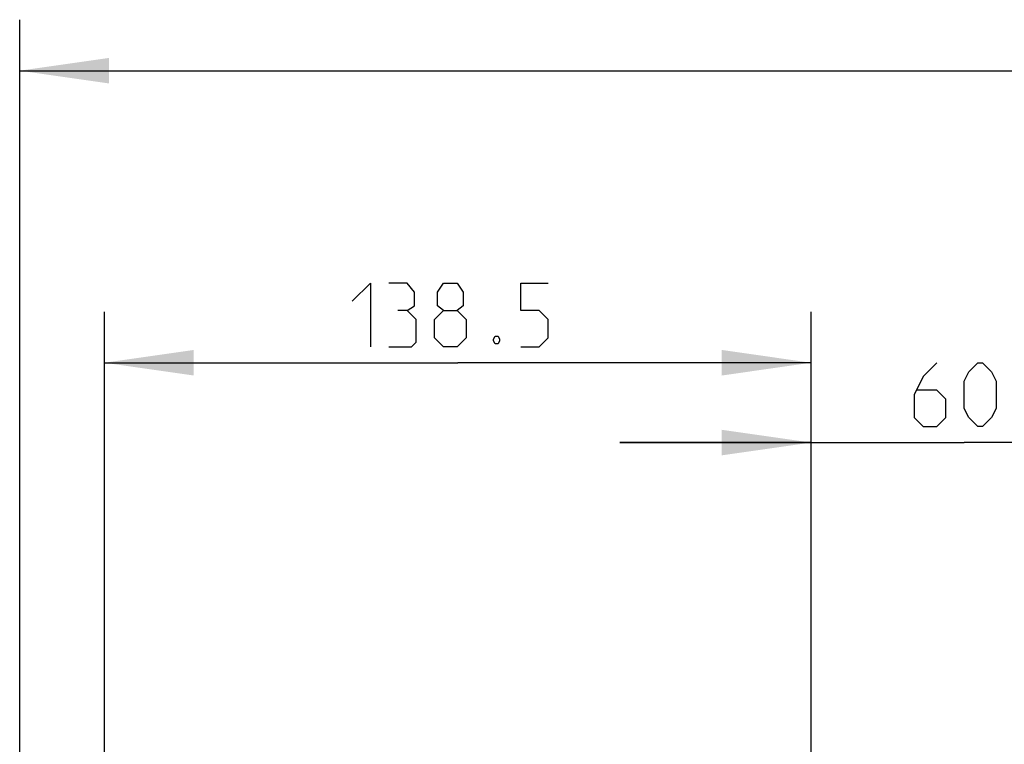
# Model space of a CAD drawing. Extents: x 0 to 420, y 0 to 297.
# Tile 6 of 77: x 37 to 76, y 65 to 93. Entities that reach past the tile are written whole.
import ezdxf

# ---------------------------------------------------------------- set-up
doc = ezdxf.new("R2010")
doc.units = 0
doc.header["$LTSCALE"] = 23.1
doc.layers.get('0').update_dxf_attribs({"linetype": 'CONTINUOUS'})
doc.layers.add('DIM_PILOTEES', color=7, linetype='CONTINUOUS')
doc.dimstyles.get("Standard").update_dxf_attribs({"dimtxt": 2.5, "dimasz": 2.5, "dimexe": 1.25, "dimexo": 0.625, "dimtad": 1, "dimcen": 2.5, "dimazin": 3, "dimtfac": 1, "dimtmove": 0, "dimatfit": 3})

# ---------------------------------------------------------------- blocks, each defined once
blk = doc.blocks.new('_FILLED')
at = {"color": 0, "linetype": 'BYBLOCK'}
blk.add_solid([(0, 0), (-1, 0.143), (-1, -0.143)], dxfattribs=at)
blk = doc.blocks.new('*D9')
at = {"layer": 'DIM_PILOTEES', "color": 2, "linetype": 'CONTINUOUS'}
for p, q in [((40.306, 50.56), (40.306, 81.963)), ((68.006, 50.56), (68.006, 81.963)), ((40.306, 79.963), (54.156, 79.963)), ((68.006, 79.963), (54.156, 79.963))]:
    blk.add_line(p, q, dxfattribs=at)
at = {"layer": 'DIM_PILOTEES', "color": 2, "linetype": 'CONTINUOUS', "xscale": 3.5, "yscale": 3.5, "zscale": 3.5, "rotation": 180}
blk.add_blockref('_FILLED', (40.306, 79.963), dxfattribs=at)
at = {"layer": 'DIM_PILOTEES', "color": 2, "linetype": 'CONTINUOUS', "xscale": 3.5, "yscale": 3.5, "zscale": 3.5}
blk.add_blockref('_FILLED', (68.006, 79.963), dxfattribs=at)
blk = doc.blocks.new('*D11')
at = {"layer": 'DIM_PILOTEES', "color": 2, "linetype": 'CONTINUOUS'}
for p, q in [((68.006, 50.56), (68.006, 78.834)), ((80.006, 50.56), (80.006, 78.834)), ((68.006, 76.834), (60.506, 76.834)), ((60.506, 76.834), (74.006, 76.834)), ((87.506, 76.834), (74.006, 76.834)), ((80.006, 76.834), (87.506, 76.834))]:
    blk.add_line(p, q, dxfattribs=at)
at = {"layer": 'DIM_PILOTEES', "color": 2, "linetype": 'CONTINUOUS', "xscale": 3.5, "yscale": 3.5, "zscale": 3.5}
blk.add_blockref('_FILLED', (68.006, 76.834), dxfattribs=at)
at = {"layer": 'DIM_PILOTEES', "color": 2, "linetype": 'CONTINUOUS', "xscale": 3.5, "yscale": 3.5, "zscale": 3.5, "rotation": 180}
blk.add_blockref('_FILLED', (80.006, 76.834), dxfattribs=at)
blk = doc.blocks.new('*D12')
at = {"layer": 'DIM_PILOTEES', "color": 2, "linetype": 'CONTINUOUS'}
for p, q in [((36.986, 54.8), (36.986, 93.411)), ((231.006, 53.56), (231.006, 93.411)), ((36.986, 91.411), (133.996, 91.411)), ((231.006, 91.411), (133.996, 91.411))]:
    blk.add_line(p, q, dxfattribs=at)
at = {"layer": 'DIM_PILOTEES', "color": 2, "linetype": 'CONTINUOUS', "xscale": 3.5, "yscale": 3.5, "zscale": 3.5, "rotation": 180}
blk.add_blockref('_FILLED', (36.986, 91.411), dxfattribs=at)
at = {"layer": 'DIM_PILOTEES', "color": 2, "linetype": 'CONTINUOUS', "xscale": 3.5, "yscale": 3.5, "zscale": 3.5}
blk.add_blockref('_FILLED', (231.006, 91.411), dxfattribs=at)

msp = doc.modelspace()

# ---------------------------------------------------------------- linework, layer by layer
at = {"layer": 'DIM_PILOTEES', "color": 2, "linetype": 'CONTINUOUS'}
for points in [[(50.024, 82.374), (50.739, 83.088), (50.739, 80.588)], [(52.167, 82.017), (52.465, 82.195), (52.465, 82.731), (52.167, 83.088), (51.453, 83.088)], [(53.596, 82.017), (53.358, 82.195), (53.358, 82.731), (53.596, 83.088), (54.131, 83.088), (54.369, 82.731), (54.369, 82.195), (54.131, 82.017), (54.489, 81.66), (54.489, 80.945), (54.131, 80.588), (53.596, 80.588), (53.239, 80.945)], [(56.631, 80.588), (57.346, 80.588), (57.703, 80.945), (57.703, 81.66), (57.346, 82.017), (56.631, 82.017), (56.631, 83.088), (57.703, 83.088)], [(51.453, 80.588), (52.346, 80.588), (52.524, 80.767), (52.524, 81.66), (52.167, 82.017), (51.81, 82.017)], [(53.239, 80.945), (53.239, 81.66), (53.596, 82.017), (54.131, 82.017)], [(55.739, 81.005), (55.798, 80.886), (55.798, 80.826), (55.739, 80.707), (55.619, 80.707), (55.56, 80.826), (55.56, 80.886), (55.619, 81.005), (55.739, 81.005)], [(72.935, 79.959), (72.399, 79.424), (72.042, 78.709), (72.042, 77.817), (72.399, 77.459), (72.935, 77.459), (73.292, 77.817), (73.292, 78.531), (72.935, 78.888), (72.161, 78.888)], [(74.006, 78.174), (74.006, 79.245), (74.185, 79.602), (74.542, 79.959), (74.721, 79.959), (75.078, 79.602), (75.256, 79.245), (75.256, 78.174), (75.078, 77.817), (74.721, 77.459), (74.542, 77.459), (74.185, 77.817), (74.006, 78.174)]]:
    msp.add_lwpolyline(points, dxfattribs=at)

# ---------------------------------------------------------------- dimensions: what is measured, and where the dimension line sits
dim = msp.add_linear_dim(base=(36.986, 91.411), p1=(231.006, 53.56), p2=(36.986, 54.8), angle=180, dimstyle='Standard', dxfattribs=at)
dim.commit()
dim.dimension.update_dxf_attribs({"geometry": '*D12', "text_midpoint": (125.843, 91.411), "dimtype": 128})
for base, p1, p2, picture, middle in [((68.006, 79.963), (40.306, 50.56), (68.006, 50.56), '*D9', (50.024, 79.963)), ((80.006, 76.834), (68.006, 50.56), (80.006, 50.56), '*D11', (72.042, 76.834))]:
    dim = msp.add_linear_dim(base=base, p1=p1, p2=p2, dimstyle='Standard', dxfattribs=at)
    dim.commit()
    dim.dimension.update_dxf_attribs({"geometry": picture, "text_midpoint": middle, "dimtype": 128})

doc.saveas('drawing.dxf')
